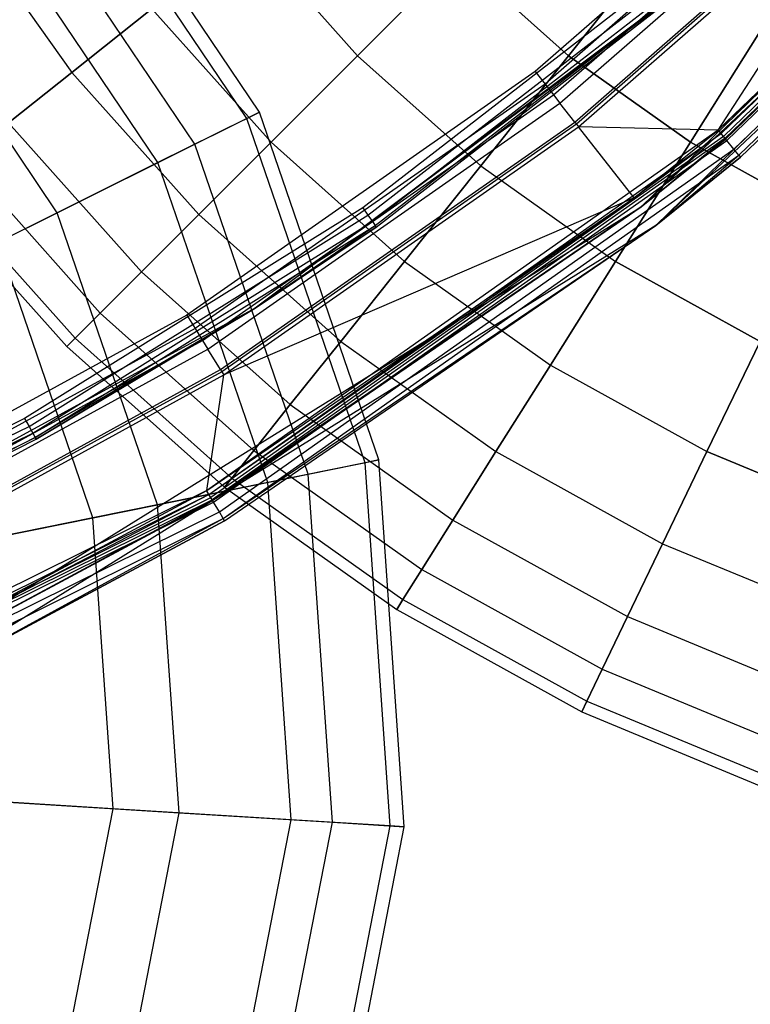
# Model space of a CAD drawing. Extents: x 0.2 to 44.2, y -21.9 to 24.
# Tile 82 of 239: x 30.3 to 33.4, y -17.1 to -12.9. Entities that reach past the tile are written whole.
import ezdxf

# ---------------------------------------------------------------- set-up
doc = ezdxf.new("R2010")
doc.units = 0
doc.header["$LTSCALE"] = 2.54
doc.layers.get('0').update_dxf_attribs({"color": 13, "linetype": 'CONTINUOUS'})

# ---------------------------------------------------------------- blocks, each defined once
blk = doc.blocks.new('KARO-10934_STL')
at = {"color": 0}
for p, q in [((32.9073, -13.7032, 124.285), (35.6024, -11.078, 124.285)), ((32.9073, -13.7032, 124.285), (35.6024, -11.078, 124.285)), ((35.6795, -11.1417, 124.285), (32.9689, -13.782, 124.285)), ((35.6795, -11.1417, 124.285), (32.9689, -13.782, 124.285)), ((33.2339, -13.3769, 126.3025), (35.1464, -11.5336, 126.3025)), ((33.2339, -13.3769, 126.3025), (35.1464, -11.5336, 126.3025)), ((33.2344, -13.3774, 126.2025), (35.1469, -11.534, 126.2025)), ((33.2344, -13.3774, 126.2025), (35.1469, -11.534, 126.2025)), ((35.1835, -11.5666, 126.1525), (32.9073, -13.7032, 124.285)), ((35.1835, -11.5666, 126.1525), (32.9073, -13.7032, 124.285)), ((35.161, -11.5465, 126.1984), (33.2464, -13.3919, 126.1984)), ((35.161, -11.5465, 126.1984), (33.2464, -13.3919, 126.1984)), ((33.2565, -13.4042, 126.1875), (35.1729, -11.5571, 126.1875)), ((33.2565, -13.4042, 126.1875), (35.1729, -11.5571, 126.1875)), ((35.1808, -11.5641, 126.1714), (33.2632, -13.4123, 126.1714)), ((35.1808, -11.5641, 126.1714), (33.2632, -13.4123, 126.1714)), ((33.2656, -13.4152, 126.1525), (35.1835, -11.5666, 126.1525)), ((33.2656, -13.4152, 126.1525), (35.1835, -11.5666, 126.1525)), ((33.2704, -13.4211, 126.291), (35.1892, -11.5717, 126.291)), ((33.2704, -13.4211, 126.291), (35.1892, -11.5717, 126.291)), ((33.3013, -13.4585, 126.2584), (35.2255, -11.6039, 126.2584)), ((33.3013, -13.4585, 126.2584), (35.2255, -11.6039, 126.2584)), ((35.2582, -11.6331, 126.1525), (32.9689, -13.782, 124.285)), ((35.2582, -11.6331, 126.1525), (32.9689, -13.782, 124.285)), ((33.322, -13.4835, 126.2098), (35.2497, -11.6255, 126.2098)), ((33.322, -13.4835, 126.2098), (35.2497, -11.6255, 126.2098)), ((33.3292, -13.4923, 126.1525), (35.2582, -11.6331, 126.1525)), ((33.3292, -13.4923, 126.1525), (35.2582, -11.6331, 126.1525)), ((33.8169, -11.9411, 125.8858), (32.4577, -13.1286, 125.8858)), ((33.8169, -11.9411, 125.8858), (32.4577, -13.1286, 125.8858)), ((33.864, -11.9894, 125.8986), (32.4993, -13.1818, 125.8986)), ((33.864, -11.9894, 125.8986), (32.4993, -13.1818, 125.8986)), ((32.5357, -13.2283, 125.9335), (33.9053, -12.0317, 125.9335)), ((32.5357, -13.2283, 125.9335), (33.9053, -12.0317, 125.9335)), ((32.5626, -13.2628, 125.9865), (33.9358, -12.0631, 125.9865)), ((32.5626, -13.2628, 125.9865), (33.9358, -12.0631, 125.9865)), ((32.6258, -13.3435, 126.1649), (34.0073, -12.1365, 126.1649)), ((32.6258, -13.3435, 126.1649), (34.0073, -12.1365, 126.1649)), ((34.0144, -12.1438, 126.1818), (32.6321, -13.3516, 126.1818)), ((34.0144, -12.1438, 126.1818), (32.6321, -13.3516, 126.1818)), ((32.6418, -13.3639, 126.1937), (34.0254, -12.1551, 126.1937)), ((32.6418, -13.3639, 126.1937), (34.0254, -12.1551, 126.1937)), ((33.2344, -13.3774, 126.2025), (34.0254, -12.1551, 126.1937)), ((33.2344, -13.3774, 126.2025), (34.0254, -12.1551, 126.1937)), ((33.1872, -12.6966, 125.9495), (31.2683, -14.1331, 125.9495)), ((33.1872, -12.6966, 125.9495), (31.2683, -14.1331, 125.9495)), ((33.0634, -12.6713, 124.2995), (31.7257, -13.7067, 124.2995)), ((33.0634, -12.6713, 124.2995), (31.7257, -13.7067, 124.2995)), ((31.7475, -13.7382, 124.3072), (33.0884, -12.7003, 124.3072)), ((31.7475, -13.7382, 124.3072), (33.0884, -12.7003, 124.3072)), ((31.7661, -13.7648, 124.3288), (33.1095, -12.7249, 124.3288)), ((31.7661, -13.7648, 124.3288), (33.1095, -12.7249, 124.3288)), ((31.7785, -13.7826, 124.3613), (33.1236, -12.7414, 124.3613)), ((31.7785, -13.7826, 124.3613), (33.1236, -12.7414, 124.3613)), ((33.1286, -12.7471, 124.3996), (31.2683, -14.1331, 125.9495)), ((33.1286, -12.7471, 124.3996), (31.2683, -14.1331, 125.9495)), ((31.7828, -13.7888, 124.3996), (33.1286, -12.7471, 124.3996)), ((31.7828, -13.7888, 124.3996), (33.1286, -12.7471, 124.3996)), ((32.4577, -13.1286, 125.8858), (30.978, -14.1623, 125.8858)), ((32.4577, -13.1286, 125.8858), (30.978, -14.1623, 125.8858)), ((32.4577, -13.1286, 125.8858), (32.4993, -13.1818, 125.8986)), ((32.4577, -13.1286, 125.8858), (32.4993, -13.1818, 125.8986)), ((32.4993, -13.1818, 125.8986), (31.0136, -14.2196, 125.8986)), ((32.4993, -13.1818, 125.8986), (31.0136, -14.2196, 125.8986)), ((32.4993, -13.1818, 125.8986), (32.5357, -13.2283, 125.9335)), ((32.4993, -13.1818, 125.8986), (32.5357, -13.2283, 125.9335)), ((31.0448, -14.2698, 125.9335), (32.5357, -13.2283, 125.9335)), ((31.0448, -14.2698, 125.9335), (32.5357, -13.2283, 125.9335)), ((32.5357, -13.2283, 125.9335), (32.5626, -13.2628, 125.9865)), ((32.5357, -13.2283, 125.9335), (32.5626, -13.2628, 125.9865)), ((31.0679, -14.307, 125.9865), (32.5626, -13.2628, 125.9865)), ((31.0679, -14.307, 125.9865), (32.5626, -13.2628, 125.9865)), ((32.6258, -13.3435, 126.1649), (32.5626, -13.2628, 125.9865)), ((32.6258, -13.3435, 126.1649), (32.5626, -13.2628, 125.9865)), ((31.1219, -14.394, 126.1649), (32.6258, -13.3435, 126.1649)), ((31.1219, -14.394, 126.1649), (32.6258, -13.3435, 126.1649)), ((32.6321, -13.3516, 126.1818), (31.1273, -14.4028, 126.1818)), ((32.6321, -13.3516, 126.1818), (31.1273, -14.4028, 126.1818)), ((31.1356, -14.4161, 126.1937), (32.6418, -13.3639, 126.1937)), ((31.1356, -14.4161, 126.1937), (32.6418, -13.3639, 126.1937)), ((32.6258, -13.3435, 126.1649), (32.6321, -13.3516, 126.1818)), ((32.6258, -13.3435, 126.1649), (32.6321, -13.3516, 126.1818)), ((32.6321, -13.3516, 126.1818), (32.6418, -13.3639, 126.1937)), ((32.6321, -13.3516, 126.1818), (32.6418, -13.3639, 126.1937)), ((33.2344, -13.3774, 126.2025), (32.6418, -13.3639, 126.1937)), ((33.2344, -13.3774, 126.2025), (32.6418, -13.3639, 126.1937)), ((32.8771, -13.6646, 126.2025), (32.6418, -13.3639, 126.1937)), ((32.8771, -13.6646, 126.2025), (32.6418, -13.3639, 126.1937)), ((31.0624, -14.9066, 126.3025), (33.2339, -13.3769, 126.3025)), ((31.0624, -14.9066, 126.3025), (33.2339, -13.3769, 126.3025)), ((31.0724, -14.9234, 126.1984), (33.2464, -13.3919, 126.1984)), ((31.0724, -14.9234, 126.1984), (33.2464, -13.3919, 126.1984)), ((33.2565, -13.4042, 126.1875), (31.0806, -14.9371, 126.1875)), ((33.2565, -13.4042, 126.1875), (31.0806, -14.9371, 126.1875)), ((33.2632, -13.4123, 126.1714), (31.086, -14.9462, 126.1714)), ((33.2632, -13.4123, 126.1714), (31.086, -14.9462, 126.1714)), ((32.8771, -13.6646, 126.2025), (33.2344, -13.3774, 126.2025)), ((32.8771, -13.6646, 126.2025), (33.2344, -13.3774, 126.2025)), ((33.2464, -13.3919, 126.1984), (32.8771, -13.6646, 126.2025)), ((33.2464, -13.3919, 126.1984), (32.8771, -13.6646, 126.2025)), ((32.9073, -13.7032, 126.1525), (33.2632, -13.4123, 126.1714)), ((32.9073, -13.7032, 126.1525), (33.2632, -13.4123, 126.1714)), ((33.2704, -13.4211, 126.291), (33.2339, -13.3769, 126.3025)), ((33.2704, -13.4211, 126.291), (33.2339, -13.3769, 126.3025)), ((33.2344, -13.3774, 126.2025), (33.2464, -13.3919, 126.1984)), ((33.2344, -13.3774, 126.2025), (33.2464, -13.3919, 126.1984)), ((33.2565, -13.4042, 126.1875), (33.2464, -13.3919, 126.1984)), ((33.2565, -13.4042, 126.1875), (33.2464, -13.3919, 126.1984)), ((33.2632, -13.4123, 126.1714), (33.2565, -13.4042, 126.1875)), ((33.2632, -13.4123, 126.1714), (33.2565, -13.4042, 126.1875)), ((33.2656, -13.4152, 126.1525), (33.2632, -13.4123, 126.1714)), ((33.2656, -13.4152, 126.1525), (33.2632, -13.4123, 126.1714)), ((31.0918, -14.9559, 126.291), (33.2704, -13.4211, 126.291)), ((31.0918, -14.9559, 126.291), (33.2704, -13.4211, 126.291)), ((32.9073, -13.7032, 126.1525), (33.2656, -13.4152, 126.1525)), ((33.2656, -13.4152, 126.1525), (32.9073, -13.7032, 124.285)), ((33.2656, -13.4152, 126.1525), (32.9073, -13.7032, 124.285)), ((32.9073, -13.7032, 126.1525), (33.2656, -13.4152, 126.1525)), ((33.3013, -13.4585, 126.2584), (33.2704, -13.4211, 126.291)), ((33.3013, -13.4585, 126.2584), (33.2704, -13.4211, 126.291)), ((31.1166, -14.9976, 126.2584), (33.3013, -13.4585, 126.2584)), ((31.1166, -14.9976, 126.2584), (33.3013, -13.4585, 126.2584)), ((31.1332, -15.0255, 126.2098), (33.322, -13.4835, 126.2098)), ((31.1332, -15.0255, 126.2098), (33.322, -13.4835, 126.2098)), ((32.9689, -13.782, 126.1525), (33.322, -13.4835, 126.2098)), ((32.9689, -13.782, 126.1525), (33.322, -13.4835, 126.2098)), ((32.9689, -13.782, 126.1525), (33.3292, -13.4923, 126.1525)), ((33.3292, -13.4923, 126.1525), (32.9689, -13.782, 124.285)), ((33.3292, -13.4923, 126.1525), (32.9689, -13.782, 124.285)), ((32.9689, -13.782, 126.1525), (33.3292, -13.4923, 126.1525)), ((33.322, -13.4835, 126.2098), (33.3013, -13.4585, 126.2584)), ((33.322, -13.4835, 126.2098), (33.3013, -13.4585, 126.2584)), ((33.322, -13.4835, 126.2098), (33.3292, -13.4923, 126.1525)), ((33.322, -13.4835, 126.2098), (33.3292, -13.4923, 126.1525)), ((31.0628, -14.9072, 126.2025), (32.8771, -13.6646, 126.2025)), ((31.0628, -14.9072, 126.2025), (32.8771, -13.6646, 126.2025)), ((31.0724, -14.9234, 126.1984), (32.8771, -13.6646, 126.2025)), ((31.0724, -14.9234, 126.1984), (32.8771, -13.6646, 126.2025)), ((32.8771, -13.6646, 126.2025), (31.1356, -14.4161, 126.1937)), ((32.8771, -13.6646, 126.2025), (31.1356, -14.4161, 126.1937)), ((29.7108, -15.6877, 124.285), (32.9073, -13.7032, 124.285)), ((29.7108, -15.6877, 124.285), (32.9073, -13.7032, 124.285)), ((31.7257, -13.7067, 124.2995), (30.29, -14.6016, 124.2995)), ((31.7257, -13.7067, 124.2995), (30.29, -14.6016, 124.2995)), ((32.9073, -13.7032, 126.1525), (31.086, -14.9462, 126.1714)), ((32.9073, -13.7032, 126.1525), (31.086, -14.9462, 126.1714)), ((32.9073, -13.7032, 124.285), (31.0879, -14.9493, 126.1525)), ((31.0879, -14.9493, 126.1525), (32.9073, -13.7032, 126.1525)), ((32.9073, -13.7032, 124.285), (31.0879, -14.9493, 126.1525)), ((31.0879, -14.9493, 126.1525), (32.9073, -13.7032, 126.1525)), ((31.7257, -13.7067, 124.2995), (31.7475, -13.7382, 124.3072)), ((31.7257, -13.7067, 124.2995), (31.7475, -13.7382, 124.3072)), ((32.9073, -13.7032, 126.1525), (32.9073, -13.7032, 124.285)), ((32.9073, -13.7032, 126.1525), (32.9073, -13.7032, 124.285)), ((30.3086, -14.635, 124.3072), (31.7475, -13.7382, 124.3072)), ((30.3086, -14.635, 124.3072), (31.7475, -13.7382, 124.3072)), ((31.7475, -13.7382, 124.3072), (31.7661, -13.7648, 124.3288)), ((31.7475, -13.7382, 124.3072), (31.7661, -13.7648, 124.3288)), ((32.9689, -13.782, 124.285), (29.7541, -15.7779, 124.285)), ((32.9689, -13.782, 126.1525), (29.7541, -15.7779, 124.285)), ((32.9689, -13.782, 124.285), (29.7541, -15.7779, 124.285)), ((32.9689, -13.782, 126.1525), (29.7541, -15.7779, 124.285)), ((30.3244, -14.6634, 124.3288), (31.7661, -13.7648, 124.3288)), ((30.3244, -14.6634, 124.3288), (31.7661, -13.7648, 124.3288)), ((30.3349, -14.6824, 124.3613), (31.7785, -13.7826, 124.3613)), ((30.3349, -14.6824, 124.3613), (31.7785, -13.7826, 124.3613)), ((31.1332, -15.0255, 126.2098), (32.9689, -13.782, 126.1525)), ((31.1332, -15.0255, 126.2098), (32.9689, -13.782, 126.1525)), ((31.1391, -15.0353, 126.1525), (32.9689, -13.782, 126.1525)), ((31.1391, -15.0353, 126.1525), (32.9689, -13.782, 126.1525)), ((31.2683, -14.1331, 124.3996), (31.7785, -13.7826, 124.3613)), ((31.2683, -14.1331, 124.3996), (31.7785, -13.7826, 124.3613)), ((31.2683, -14.1331, 124.3996), (31.7828, -13.7888, 124.3996)), ((31.7828, -13.7888, 124.3996), (31.2683, -14.1331, 125.9495)), ((31.7828, -13.7888, 124.3996), (31.2683, -14.1331, 125.9495)), ((31.2683, -14.1331, 124.3996), (31.7828, -13.7888, 124.3996)), ((31.7661, -13.7648, 124.3288), (31.7785, -13.7826, 124.3613)), ((31.7661, -13.7648, 124.3288), (31.7785, -13.7826, 124.3613)), ((31.7828, -13.7888, 124.3996), (31.7785, -13.7826, 124.3613)), ((31.7828, -13.7888, 124.3996), (31.7785, -13.7826, 124.3613)), ((32.9689, -13.782, 126.1525), (32.9689, -13.782, 124.285)), ((32.9689, -13.782, 126.1525), (32.9689, -13.782, 124.285)), ((31.2683, -14.1331, 125.9495), (29.1645, -15.2818, 124.3996)), ((31.2683, -14.1331, 125.9495), (29.1645, -15.2818, 124.3996)), ((31.2683, -14.1331, 125.9495), (29.1645, -15.2818, 125.9495)), ((31.2683, -14.1331, 125.9495), (29.1645, -15.2818, 125.9495)), ((30.978, -14.1623, 125.8858), (29.3953, -15.0299, 125.8858)), ((30.978, -14.1623, 125.8858), (29.3953, -15.0299, 125.8858)), ((31.2683, -14.1331, 124.3996), (30.3349, -14.6824, 124.3613)), ((31.2683, -14.1331, 124.3996), (30.3349, -14.6824, 124.3613)), ((30.3386, -14.689, 124.3996), (31.2683, -14.1331, 124.3996)), ((31.2683, -14.1331, 125.9495), (30.3386, -14.689, 124.3996)), ((31.2683, -14.1331, 125.9495), (30.3386, -14.689, 124.3996)), ((30.3386, -14.689, 124.3996), (31.2683, -14.1331, 124.3996)), ((30.978, -14.1623, 125.8858), (31.0136, -14.2196, 125.8986)), ((30.978, -14.1623, 125.8858), (31.0136, -14.2196, 125.8986)), ((31.2683, -14.1331, 124.3996), (31.2683, -14.1331, 125.9495)), ((31.2683, -14.1331, 124.3996), (31.2683, -14.1331, 125.9495)), ((31.0136, -14.2196, 125.8986), (29.4244, -15.0907, 125.8986)), ((31.0136, -14.2196, 125.8986), (29.4244, -15.0907, 125.8986)), ((31.0136, -14.2196, 125.8986), (31.0448, -14.2698, 125.9335)), ((31.0136, -14.2196, 125.8986), (31.0448, -14.2698, 125.9335)), ((29.45, -15.144, 125.9335), (31.0448, -14.2698, 125.9335)), ((29.45, -15.144, 125.9335), (31.0448, -14.2698, 125.9335)), ((31.0448, -14.2698, 125.9335), (31.0679, -14.307, 125.9865)), ((31.0448, -14.2698, 125.9335), (31.0679, -14.307, 125.9865)), ((29.4689, -15.1835, 125.9865), (31.0679, -14.307, 125.9865)), ((29.4689, -15.1835, 125.9865), (31.0679, -14.307, 125.9865)), ((31.1219, -14.394, 126.1649), (31.0679, -14.307, 125.9865)), ((31.1219, -14.394, 126.1649), (31.0679, -14.307, 125.9865)), ((29.5132, -15.2759, 126.1649), (31.1219, -14.394, 126.1649)), ((29.5132, -15.2759, 126.1649), (31.1219, -14.394, 126.1649)), ((31.1273, -14.4028, 126.1818), (29.5177, -15.2851, 126.1818)), ((31.1273, -14.4028, 126.1818), (29.5177, -15.2851, 126.1818)), ((29.5245, -15.2993, 126.1937), (31.1356, -14.4161, 126.1937)), ((29.5245, -15.2993, 126.1937), (31.1356, -14.4161, 126.1937)), ((31.0628, -14.9072, 126.2025), (31.1356, -14.4161, 126.1937)), ((31.0628, -14.9072, 126.2025), (31.1356, -14.4161, 126.1937)), ((31.1219, -14.394, 126.1649), (31.1273, -14.4028, 126.1818)), ((31.1219, -14.394, 126.1649), (31.1273, -14.4028, 126.1818)), ((31.1273, -14.4028, 126.1818), (31.1356, -14.4161, 126.1937)), ((31.1273, -14.4028, 126.1818), (31.1356, -14.4161, 126.1937)), ((30.29, -14.6016, 124.2995), (28.7712, -15.3466, 124.2995)), ((30.29, -14.6016, 124.2995), (28.7712, -15.3466, 124.2995)), ((30.29, -14.6016, 124.2995), (30.3086, -14.635, 124.3072)), ((30.29, -14.6016, 124.2995), (30.3086, -14.635, 124.3072)), ((28.7863, -15.3818, 124.3072), (30.3086, -14.635, 124.3072)), ((28.7863, -15.3818, 124.3072), (30.3086, -14.635, 124.3072)), ((28.7991, -15.4116, 124.3288), (30.3244, -14.6634, 124.3288)), ((28.7991, -15.4116, 124.3288), (30.3244, -14.6634, 124.3288)), ((30.3086, -14.635, 124.3072), (30.3244, -14.6634, 124.3288)), ((30.3086, -14.635, 124.3072), (30.3244, -14.6634, 124.3288)), ((30.3244, -14.6634, 124.3288), (30.3349, -14.6824, 124.3613)), ((30.3244, -14.6634, 124.3288), (30.3349, -14.6824, 124.3613)), ((28.8077, -15.4315, 124.3613), (30.3349, -14.6824, 124.3613)), ((28.8077, -15.4315, 124.3613), (30.3349, -14.6824, 124.3613)), ((30.3349, -14.6824, 124.3613), (29.1645, -15.2818, 124.3996)), ((30.3349, -14.6824, 124.3613), (29.1645, -15.2818, 124.3996)), ((29.1645, -15.2818, 124.3996), (30.3386, -14.689, 124.3996)), ((29.1645, -15.2818, 124.3996), (30.3386, -14.689, 124.3996)), ((30.3386, -14.689, 124.3996), (30.3349, -14.6824, 124.3613)), ((30.3386, -14.689, 124.3996), (30.3349, -14.6824, 124.3613)), ((28.6829, -16.087, 126.3025), (31.0624, -14.9066, 126.3025)), ((28.6829, -16.087, 126.3025), (31.0624, -14.9066, 126.3025)), ((29.6896, -15.6435, 126.2025), (31.0628, -14.9072, 126.2025)), ((29.6896, -15.6435, 126.2025), (31.0628, -14.9072, 126.2025)), ((31.0918, -14.9559, 126.291), (31.0624, -14.9066, 126.3025)), ((31.0918, -14.9559, 126.291), (31.0624, -14.9066, 126.3025)), ((31.0724, -14.9234, 126.1984), (31.0628, -14.9072, 126.2025)), ((31.0724, -14.9234, 126.1984), (31.0628, -14.9072, 126.2025)), ((28.6902, -16.1051, 126.1984), (31.0724, -14.9234, 126.1984)), ((28.6902, -16.1051, 126.1984), (31.0724, -14.9234, 126.1984)), ((28.6962, -16.1198, 126.1875), (31.0806, -14.9371, 126.1875)), ((28.6962, -16.1198, 126.1875), (31.0806, -14.9371, 126.1875)), ((28.7002, -16.1296, 126.1714), (31.086, -14.9462, 126.1714)), ((28.7002, -16.1296, 126.1714), (31.086, -14.9462, 126.1714)), ((28.7044, -16.1401, 126.291), (31.0918, -14.9559, 126.291)), ((28.7044, -16.1401, 126.291), (31.0918, -14.9559, 126.291)), ((29.6896, -15.6435, 126.2025), (31.0724, -14.9234, 126.1984)), ((29.6896, -15.6435, 126.2025), (31.0724, -14.9234, 126.1984)), ((29.7108, -15.6877, 126.1525), (31.086, -14.9462, 126.1714)), ((29.7108, -15.6877, 126.1525), (31.086, -14.9462, 126.1714)), ((29.7108, -15.6877, 124.285), (31.0879, -14.9493, 126.1525)), ((29.7108, -15.6877, 124.285), (31.0879, -14.9493, 126.1525)), ((29.7108, -15.6877, 126.1525), (31.0879, -14.9493, 126.1525)), ((29.7108, -15.6877, 126.1525), (31.0879, -14.9493, 126.1525)), ((31.0806, -14.9371, 126.1875), (31.0724, -14.9234, 126.1984)), ((31.0806, -14.9371, 126.1875), (31.0724, -14.9234, 126.1984)), ((31.086, -14.9462, 126.1714), (31.0806, -14.9371, 126.1875)), ((31.086, -14.9462, 126.1714), (31.0806, -14.9371, 126.1875)), ((31.086, -14.9462, 126.1714), (31.0879, -14.9493, 126.1525)), ((31.086, -14.9462, 126.1714), (31.0879, -14.9493, 126.1525)), ((31.1166, -14.9976, 126.2584), (31.0918, -14.9559, 126.291)), ((31.1166, -14.9976, 126.2584), (31.0918, -14.9559, 126.291)), ((28.7226, -16.1852, 126.2584), (31.1166, -14.9976, 126.2584)), ((28.7226, -16.1852, 126.2584), (31.1166, -14.9976, 126.2584)), ((31.1332, -15.0255, 126.2098), (31.1166, -14.9976, 126.2584)), ((31.1332, -15.0255, 126.2098), (31.1166, -14.9976, 126.2584)), ((28.7347, -16.2152, 126.2098), (31.1332, -15.0255, 126.2098)), ((28.7347, -16.2152, 126.2098), (31.1332, -15.0255, 126.2098)), ((29.7541, -15.7779, 126.1525), (31.1332, -15.0255, 126.2098)), ((29.7541, -15.7779, 126.1525), (31.1332, -15.0255, 126.2098)), ((29.7541, -15.7779, 126.1525), (31.1391, -15.0353, 126.1525)), ((31.1391, -15.0353, 126.1525), (29.7541, -15.7779, 124.285)), ((29.7541, -15.7779, 126.1525), (31.1391, -15.0353, 126.1525)), ((31.1391, -15.0353, 126.1525), (29.7541, -15.7779, 124.285)), ((31.1391, -15.0353, 126.1525), (31.1332, -15.0255, 126.2098)), ((31.1391, -15.0353, 126.1525), (31.1332, -15.0255, 126.2098))]:
    blk.add_line(p, q, dxfattribs=at)
blk = doc.blocks.new('GRUPUJ_1')
at = {"color": 0}
for p, q in [((31.0642, 8.6392, 33.9987), (30.1921, 9.9337, 33.9987)), ((31.0642, 8.6392, 33.9987), (30.1921, 9.9337, 33.9987)), ((31.0108, 8.6126, 35.4808), (30.1474, 9.8941, 35.4808)), ((31.0108, 8.6126, 35.4808), (30.1474, 9.8941, 35.4808)), ((30.7906, 8.503, 32.5472), (29.9631, 9.7312, 32.5472)), ((30.7906, 8.503, 32.5472), (29.9631, 9.7312, 32.5472)), ((30.6334, 8.4247, 36.903), (29.8315, 9.615, 36.903)), ((30.6334, 8.4247, 36.903), (29.8315, 9.615, 36.903)), ((29.8006, 9.4665, 26.0666), (30.2683, 8.8073, 26.0666)), ((29.8006, 9.4665, 19.1244), (30.2683, 8.8073, 19.1244)), ((29.8006, 9.4665, 19.1244), (30.2683, 8.8073, 19.1244)), ((29.8006, 9.4665, 26.0666), (30.2683, 8.8073, 26.0666)), ((31.0135, 9.4016, 17.6076), (31.4808, 8.8786, 17.6076)), ((31.0135, 9.4016, 27.5834), (31.4808, 8.8786, 27.5834)), ((31.0135, 9.4016, 17.6076), (31.4808, 8.8786, 17.6076)), ((31.0135, 9.4016, 27.5834), (31.4808, 8.8786, 27.5834)), ((32.7936, 9.4016, 28.8502), (32.3766, 8.8786, 28.2524)), ((32.7936, 9.4016, 28.8502), (32.3766, 8.8786, 28.2524)), ((32.3766, 8.8786, 16.9387), (32.7936, 9.4016, 16.3409)), ((32.3766, 8.8786, 16.9387), (32.7936, 9.4016, 16.3409)), ((30.2065, 8.2122, 31.215), (29.4742, 9.2992, 31.215)), ((30.2065, 8.2122, 31.215), (29.4742, 9.2992, 31.215)), ((31.4808, 8.8786, 17.6076), (31.9035, 9.3013, 16.9387)), ((31.4808, 8.8786, 17.6076), (31.9035, 9.3013, 16.9387)), ((31.9035, 9.3013, 28.2524), (31.4808, 8.8786, 27.5834)), ((31.9035, 9.3013, 28.2524), (31.4808, 8.8786, 27.5834)), ((31.9035, 9.3013, 28.2524), (32.3766, 8.8786, 28.2524)), ((31.9035, 9.3013, 16.9387), (32.3766, 8.8786, 16.9387)), ((31.9035, 9.3013, 28.2524), (32.3766, 8.8786, 28.2524)), ((31.9035, 9.3013, 16.9387), (32.3766, 8.8786, 16.9387)), ((30.6076, 9.0779, 26.8518), (30.2683, 8.8073, 26.0666)), ((30.2683, 8.8073, 19.1244), (30.6076, 9.0779, 18.3393)), ((30.6076, 9.0779, 26.8518), (30.2683, 8.8073, 26.0666)), ((30.2683, 8.8073, 19.1244), (30.6076, 9.0779, 18.3393)), ((30.6076, 9.0779, 26.8518), (31.1137, 8.5115, 26.8518)), ((30.6076, 9.0779, 18.3393), (31.1137, 8.5115, 18.3393)), ((30.6076, 9.0779, 18.3393), (31.1137, 8.5115, 18.3393)), ((30.6076, 9.0779, 26.8518), (31.1137, 8.5115, 26.8518)), ((33.2498, 9.0779, 28.8502), (32.8939, 8.5115, 28.2524)), ((33.2498, 9.0779, 28.8502), (32.8939, 8.5115, 28.2524)), ((32.8939, 8.5115, 16.9387), (33.2498, 9.0779, 16.3409)), ((32.8939, 8.5115, 16.9387), (33.2498, 9.0779, 16.3409)), ((31.4808, 8.8786, 27.5834), (31.1137, 8.5115, 26.8518)), ((31.1137, 8.5115, 18.3393), (31.4808, 8.8786, 17.6076)), ((31.1137, 8.5115, 18.3393), (31.4808, 8.8786, 17.6076)), ((31.4808, 8.8786, 27.5834), (31.1137, 8.5115, 26.8518)), ((31.4808, 8.8786, 27.5834), (32.0038, 8.4112, 27.5834)), ((31.4808, 8.8786, 17.6076), (32.0038, 8.4112, 17.6076)), ((31.4808, 8.8786, 27.5834), (32.0038, 8.4112, 27.5834)), ((31.4808, 8.8786, 17.6076), (32.0038, 8.4112, 17.6076)), ((32.3766, 8.8786, 28.2524), (32.0038, 8.4112, 27.5834)), ((32.0038, 8.4112, 17.6076), (32.3766, 8.8786, 16.9387)), ((32.0038, 8.4112, 17.6076), (32.3766, 8.8786, 16.9387)), ((32.3766, 8.8786, 28.2524), (32.0038, 8.4112, 27.5834)), ((32.8939, 8.5115, 28.2524), (32.3766, 8.8786, 28.2524)), ((32.8939, 8.5115, 28.2524), (32.3766, 8.8786, 28.2524)), ((32.3766, 8.8786, 16.9387), (32.8939, 8.5115, 16.9387)), ((32.3766, 8.8786, 16.9387), (32.8939, 8.5115, 16.9387)), ((29.9999, 8.5933, 19.9533), (30.2683, 8.8073, 19.1244)), ((29.9999, 8.5933, 19.9533), (30.2683, 8.8073, 19.1244)), ((30.2683, 8.8073, 26.0666), (29.9999, 8.5933, 25.2377)), ((30.2683, 8.8073, 26.0666), (29.9999, 8.5933, 25.2377)), ((30.2683, 8.8073, 26.0666), (30.8069, 8.2046, 26.0666)), ((30.2683, 8.8073, 19.1244), (30.8069, 8.2046, 19.1244)), ((30.2683, 8.8073, 19.1244), (30.8069, 8.2046, 19.1244)), ((30.2683, 8.8073, 26.0666), (30.8069, 8.2046, 26.0666)), ((31.0108, 8.6126, 35.4808), (30.6334, 8.4247, 36.903)), ((31.0108, 8.6126, 35.4808), (30.6334, 8.4247, 36.903)), ((30.7906, 8.503, 32.5472), (31.0642, 8.6392, 33.9987)), ((30.7906, 8.503, 32.5472), (31.0642, 8.6392, 33.9987)), ((31.0642, 8.6392, 33.9987), (31.0108, 8.6126, 35.4808)), ((31.0642, 8.6392, 33.9987), (31.0108, 8.6126, 35.4808)), ((31.513, 7.1512, 35.4808), (31.0108, 8.6126, 35.4808)), ((31.513, 7.1512, 35.4808), (31.0108, 8.6126, 35.4808)), ((31.5716, 7.1631, 33.9987), (31.0642, 8.6392, 33.9987)), ((31.5716, 7.1631, 33.9987), (31.0642, 8.6392, 33.9987)), ((29.9999, 8.5933, 19.9533), (30.5641, 7.9619, 19.9533)), ((29.9999, 8.5933, 19.9533), (30.5641, 7.9619, 19.9533)), ((29.9999, 8.5933, 25.2377), (30.5641, 7.9619, 25.2377)), ((29.9999, 8.5933, 25.2377), (30.5641, 7.9619, 25.2377)), ((30.2065, 8.2122, 31.215), (30.7906, 8.503, 32.5472)), ((30.2065, 8.2122, 31.215), (30.7906, 8.503, 32.5472)), ((31.272, 7.1023, 32.5472), (30.7906, 8.503, 32.5472)), ((31.272, 7.1023, 32.5472), (30.7906, 8.503, 32.5472)), ((31.1137, 8.5115, 26.8518), (30.8069, 8.2046, 26.0666)), ((30.8069, 8.2046, 19.1244), (31.1137, 8.5115, 18.3393)), ((31.1137, 8.5115, 26.8518), (30.8069, 8.2046, 26.0666)), ((30.8069, 8.2046, 19.1244), (31.1137, 8.5115, 18.3393)), ((31.1137, 8.5115, 26.8518), (31.6802, 8.0053, 26.8518)), ((31.1137, 8.5115, 26.8518), (31.6802, 8.0053, 26.8518)), ((31.1137, 8.5115, 18.3393), (31.6802, 8.0053, 18.3393)), ((31.1137, 8.5115, 18.3393), (31.6802, 8.0053, 18.3393)), ((32.8939, 8.5115, 28.2524), (32.5759, 8.0053, 27.5834)), ((32.8939, 8.5115, 28.2524), (32.5759, 8.0053, 27.5834)), ((32.5759, 8.0053, 17.6076), (32.8939, 8.5115, 16.9387)), ((32.5759, 8.0053, 17.6076), (32.8939, 8.5115, 16.9387)), ((33.4491, 8.2046, 28.2524), (32.8939, 8.5115, 28.2524)), ((33.4491, 8.2046, 28.2524), (32.8939, 8.5115, 28.2524)), ((32.8939, 8.5115, 16.9387), (33.4491, 8.2046, 16.9387)), ((32.8939, 8.5115, 16.9387), (33.4491, 8.2046, 16.9387)), ((29.8057, 8.4384, 20.8153), (30.3885, 7.7863, 20.8153)), ((29.8057, 8.4384, 24.3757), (30.3885, 7.7863, 24.3757)), ((29.8057, 8.4384, 24.3757), (30.3885, 7.7863, 24.3757)), ((29.8057, 8.4384, 20.8153), (30.3885, 7.7863, 20.8153)), ((30.6334, 8.4247, 36.903), (29.9553, 8.0871, 38.1783)), ((30.6334, 8.4247, 36.903), (29.9553, 8.0871, 38.1783)), ((31.0999, 7.0674, 36.903), (30.6334, 8.4247, 36.903)), ((31.0999, 7.0674, 36.903), (30.6334, 8.4247, 36.903)), ((32.0038, 8.4112, 27.5834), (31.6802, 8.0053, 26.8518)), ((32.0038, 8.4112, 27.5834), (31.6802, 8.0053, 26.8518)), ((31.6802, 8.0053, 18.3393), (32.0038, 8.4112, 17.6076)), ((31.6802, 8.0053, 18.3393), (32.0038, 8.4112, 17.6076)), ((32.0038, 8.4112, 27.5834), (32.5759, 8.0053, 27.5834)), ((32.0038, 8.4112, 17.6076), (32.5759, 8.0053, 17.6076)), ((32.0038, 8.4112, 27.5834), (32.5759, 8.0053, 27.5834)), ((32.0038, 8.4112, 17.6076), (32.5759, 8.0053, 17.6076)), ((29.6882, 8.3447, 23.4912), (30.2823, 7.68, 23.4912)), ((29.6882, 8.3447, 21.6998), (30.2823, 7.68, 21.6998)), ((29.6882, 8.3447, 23.4912), (30.2823, 7.68, 23.4912)), ((29.6882, 8.3447, 21.6998), (30.2823, 7.68, 21.6998)), ((29.6489, 8.3134, 22.5955), (30.2467, 7.6444, 22.5955)), ((29.6489, 8.3134, 22.5955), (30.2467, 7.6444, 22.5955)), ((29.3477, 7.7846, 30.0837), (30.2065, 8.2122, 31.215)), ((29.3477, 7.7846, 30.0837), (30.2065, 8.2122, 31.215)), ((30.6325, 6.9726, 31.215), (30.2065, 8.2122, 31.215)), ((30.6325, 6.9726, 31.215), (30.2065, 8.2122, 31.215)), ((30.8069, 8.2046, 26.0666), (30.5641, 7.9619, 25.2377)), ((30.5641, 7.9619, 19.9533), (30.8069, 8.2046, 19.1244)), ((30.5641, 7.9619, 19.9533), (30.8069, 8.2046, 19.1244)), ((30.8069, 8.2046, 26.0666), (30.5641, 7.9619, 25.2377)), ((30.8069, 8.2046, 26.0666), (31.4096, 7.666, 26.0666)), ((30.8069, 8.2046, 26.0666), (31.4096, 7.666, 26.0666)), ((30.8069, 8.2046, 19.1244), (31.4096, 7.666, 19.1244)), ((30.8069, 8.2046, 19.1244), (31.4096, 7.666, 19.1244)), ((30.3575, 6.9168, 38.1783), (29.9553, 8.0871, 38.1783)), ((30.3575, 6.9168, 38.1783), (29.9553, 8.0871, 38.1783)), ((31.6802, 8.0053, 26.8518), (31.4096, 7.666, 26.0666)), ((31.6802, 8.0053, 26.8518), (31.4096, 7.666, 26.0666)), ((31.4096, 7.666, 19.1244), (31.6802, 8.0053, 18.3393)), ((31.4096, 7.666, 19.1244), (31.6802, 8.0053, 18.3393)), ((31.6802, 8.0053, 26.8518), (32.2997, 7.5657, 26.8518)), ((31.6802, 8.0053, 26.8518), (32.2997, 7.5657, 26.8518)), ((31.6802, 8.0053, 18.3393), (32.2997, 7.5657, 18.3393)), ((31.6802, 8.0053, 18.3393), (32.2997, 7.5657, 18.3393)), ((32.5759, 8.0053, 27.5834), (32.2997, 7.5657, 26.8518)), ((32.5759, 8.0053, 27.5834), (32.2997, 7.5657, 26.8518)), ((32.2997, 7.5657, 18.3393), (32.5759, 8.0053, 17.6076)), ((32.2997, 7.5657, 18.3393), (32.5759, 8.0053, 17.6076)), ((33.1897, 7.666, 27.5834), (32.5759, 8.0053, 27.5834)), ((33.1897, 7.666, 27.5834), (32.5759, 8.0053, 27.5834)), ((32.5759, 8.0053, 17.6076), (33.1897, 7.666, 17.6076)), ((32.5759, 8.0053, 17.6076), (33.1897, 7.666, 17.6076)), ((30.3885, 7.7863, 20.8153), (30.5641, 7.9619, 19.9533)), ((30.5641, 7.9619, 25.2377), (30.3885, 7.7863, 24.3757)), ((30.3885, 7.7863, 20.8153), (30.5641, 7.9619, 19.9533)), ((30.5641, 7.9619, 25.2377), (30.3885, 7.7863, 24.3757)), ((30.5641, 7.9619, 25.2377), (31.1955, 7.3976, 25.2377)), ((30.5641, 7.9619, 25.2377), (31.1955, 7.3976, 25.2377)), ((30.5641, 7.9619, 19.9533), (31.1955, 7.3976, 19.9533)), ((30.5641, 7.9619, 19.9533), (31.1955, 7.3976, 19.9533)), ((30.3885, 7.7863, 24.3757), (30.2823, 7.68, 23.4912)), ((30.2823, 7.68, 21.6998), (30.3885, 7.7863, 20.8153)), ((30.3885, 7.7863, 24.3757), (30.2823, 7.68, 23.4912)), ((30.2823, 7.68, 21.6998), (30.3885, 7.7863, 20.8153)), ((30.3885, 7.7863, 24.3757), (31.0407, 7.2034, 24.3757)), ((30.3885, 7.7863, 24.3757), (31.0407, 7.2034, 24.3757)), ((30.3885, 7.7863, 20.8153), (31.0407, 7.2034, 20.8153)), ((30.3885, 7.7863, 20.8153), (31.0407, 7.2034, 20.8153)), ((30.2823, 7.68, 23.4912), (30.2467, 7.6444, 22.5955)), ((30.2823, 7.68, 23.4912), (30.2467, 7.6444, 22.5955)), ((30.2467, 7.6444, 22.5955), (30.2823, 7.68, 21.6998)), ((30.2467, 7.6444, 22.5955), (30.2823, 7.68, 21.6998)), ((30.2823, 7.68, 23.4912), (30.947, 7.086, 23.4912)), ((30.2823, 7.68, 23.4912), (30.947, 7.086, 23.4912)), ((30.2823, 7.68, 21.6998), (30.947, 7.086, 21.6998)), ((30.2823, 7.68, 21.6998), (30.947, 7.086, 21.6998)), ((31.4096, 7.666, 26.0666), (31.1955, 7.3976, 25.2377)), ((31.1955, 7.3976, 19.9533), (31.4096, 7.666, 19.1244)), ((31.4096, 7.666, 26.0666), (31.1955, 7.3976, 25.2377)), ((31.1955, 7.3976, 19.9533), (31.4096, 7.666, 19.1244)), ((31.4096, 7.666, 26.0666), (32.0688, 7.1983, 26.0666)), ((31.4096, 7.666, 19.1244), (32.0688, 7.1983, 19.1244)), ((31.4096, 7.666, 26.0666), (32.0688, 7.1983, 26.0666)), ((31.4096, 7.666, 19.1244), (32.0688, 7.1983, 19.1244)), ((33.1897, 7.666, 27.5834), (32.9645, 7.1983, 26.8518)), ((33.1897, 7.666, 27.5834), (32.9645, 7.1983, 26.8518)), ((32.9645, 7.1983, 18.3393), (33.1897, 7.666, 17.6076)), ((32.9645, 7.1983, 18.3393), (33.1897, 7.666, 17.6076)), ((30.2467, 7.6444, 22.5955), (30.9156, 7.0466, 22.5955)), ((30.2467, 7.6444, 22.5955), (30.9156, 7.0466, 22.5955)), ((32.0688, 7.1983, 19.1244), (32.2997, 7.5657, 18.3393)), ((32.2997, 7.5657, 26.8518), (32.0688, 7.1983, 26.0666)), ((32.0688, 7.1983, 19.1244), (32.2997, 7.5657, 18.3393)), ((32.2997, 7.5657, 26.8518), (32.0688, 7.1983, 26.0666)), ((32.2997, 7.5657, 26.8518), (32.9645, 7.1983, 26.8518)), ((32.2997, 7.5657, 18.3393), (32.9645, 7.1983, 18.3393)), ((32.2997, 7.5657, 18.3393), (32.9645, 7.1983, 18.3393)), ((32.2997, 7.5657, 26.8518), (32.9645, 7.1983, 26.8518)), ((31.1955, 7.3976, 25.2377), (31.0407, 7.2034, 24.3757)), ((31.1955, 7.3976, 25.2377), (31.0407, 7.2034, 24.3757)), ((31.0407, 7.2034, 20.8153), (31.1955, 7.3976, 19.9533)), ((31.0407, 7.2034, 20.8153), (31.1955, 7.3976, 19.9533)), ((31.1955, 7.3976, 25.2377), (31.8861, 6.9076, 25.2377)), ((31.1955, 7.3976, 19.9533), (31.8861, 6.9076, 19.9533)), ((31.1955, 7.3976, 25.2377), (31.8861, 6.9076, 25.2377)), ((31.1955, 7.3976, 19.9533), (31.8861, 6.9076, 19.9533)), ((31.0407, 7.2034, 24.3757), (30.947, 7.086, 23.4912)), ((30.947, 7.086, 21.6998), (31.0407, 7.2034, 20.8153)), ((31.0407, 7.2034, 24.3757), (30.947, 7.086, 23.4912)), ((30.947, 7.086, 21.6998), (31.0407, 7.2034, 20.8153)), ((31.0407, 7.2034, 24.3757), (31.754, 6.6973, 24.3757)), ((31.0407, 7.2034, 20.8153), (31.754, 6.6973, 20.8153)), ((31.0407, 7.2034, 24.3757), (31.754, 6.6973, 24.3757)), ((31.0407, 7.2034, 20.8153), (31.754, 6.6973, 20.8153)), ((31.8861, 6.9076, 19.9533), (32.0688, 7.1983, 19.1244)), ((32.0688, 7.1983, 26.0666), (31.8861, 6.9076, 25.2377)), ((32.0688, 7.1983, 26.0666), (31.8861, 6.9076, 25.2377)), ((31.8861, 6.9076, 19.9533), (32.0688, 7.1983, 19.1244)), ((32.0688, 7.1983, 19.1244), (32.7762, 6.8073, 19.1244)), ((32.0688, 7.1983, 19.1244), (32.7762, 6.8073, 19.1244)), ((32.0688, 7.1983, 26.0666), (32.7762, 6.8073, 26.0666)), ((32.0688, 7.1983, 26.0666), (32.7762, 6.8073, 26.0666)), ((32.9645, 7.1983, 26.8518), (32.7762, 6.8073, 26.0666)), ((32.7762, 6.8073, 19.1244), (32.9645, 7.1983, 18.3393)), ((32.7762, 6.8073, 19.1244), (32.9645, 7.1983, 18.3393)), ((32.9645, 7.1983, 26.8518), (32.7762, 6.8073, 26.0666)), ((33.6663, 6.9076, 26.8518), (32.9645, 7.1983, 26.8518)), ((33.6663, 6.9076, 26.8518), (32.9645, 7.1983, 26.8518)), ((32.9645, 7.1983, 18.3393), (33.6663, 6.9076, 18.3393)), ((32.9645, 7.1983, 18.3393), (33.6663, 6.9076, 18.3393)), ((31.513, 7.1512, 35.4808), (31.0999, 7.0674, 36.903)), ((31.513, 7.1512, 35.4808), (31.0999, 7.0674, 36.903)), ((31.272, 7.1023, 32.5472), (31.5716, 7.1631, 33.9987)), ((31.272, 7.1023, 32.5472), (31.5716, 7.1631, 33.9987)), ((31.5716, 7.1631, 33.9987), (31.513, 7.1512, 35.4808)), ((31.5716, 7.1631, 33.9987), (31.513, 7.1512, 35.4808)), ((31.62, 5.6097, 35.4808), (31.513, 7.1512, 35.4808)), ((31.62, 5.6097, 35.4808), (31.513, 7.1512, 35.4808)), ((31.6796, 5.606, 33.9987), (31.5716, 7.1631, 33.9987)), ((31.6796, 5.606, 33.9987), (31.5716, 7.1631, 33.9987)), ((31.0999, 7.0674, 36.903), (30.3575, 6.9168, 38.1783)), ((31.0999, 7.0674, 36.903), (30.3575, 6.9168, 38.1783)), ((30.6325, 6.9726, 31.215), (31.272, 7.1023, 32.5472)), ((30.6325, 6.9726, 31.215), (31.272, 7.1023, 32.5472)), ((30.947, 7.086, 23.4912), (30.9156, 7.0466, 22.5955)), ((30.947, 7.086, 23.4912), (30.9156, 7.0466, 22.5955)), ((30.9156, 7.0466, 22.5955), (30.947, 7.086, 21.6998)), ((30.9156, 7.0466, 22.5955), (30.947, 7.086, 21.6998)), ((30.947, 7.086, 23.4912), (31.674, 6.5701, 23.4912)), ((30.947, 7.086, 21.6998), (31.674, 6.5701, 21.6998)), ((30.947, 7.086, 21.6998), (31.674, 6.5701, 21.6998)), ((30.947, 7.086, 23.4912), (31.674, 6.5701, 23.4912)), ((31.1992, 5.6357, 36.903), (31.0999, 7.0674, 36.903)), ((31.1992, 5.6357, 36.903), (31.0999, 7.0674, 36.903)), ((31.3745, 5.6249, 32.5472), (31.272, 7.1023, 32.5472)), ((31.3745, 5.6249, 32.5472), (31.272, 7.1023, 32.5472)), ((30.9156, 7.0466, 22.5955), (31.6473, 6.5275, 22.5955)), ((30.9156, 7.0466, 22.5955), (31.6473, 6.5275, 22.5955)), ((29.6924, 6.7819, 30.0837), (30.6325, 6.9726, 31.215)), ((29.6924, 6.7819, 30.0837), (30.6325, 6.9726, 31.215)), ((30.7232, 5.6651, 31.215), (30.6325, 6.9726, 31.215)), ((30.7232, 5.6651, 31.215), (30.6325, 6.9726, 31.215)), ((30.3575, 6.9168, 38.1783), (29.3312, 6.7086, 39.2288)), ((30.3575, 6.9168, 38.1783), (29.3312, 6.7086, 39.2288)), ((30.4431, 5.6823, 38.1783), (30.3575, 6.9168, 38.1783)), ((30.4431, 5.6823, 38.1783), (30.3575, 6.9168, 38.1783)), ((31.8861, 6.9076, 25.2377), (31.754, 6.6973, 24.3757)), ((31.8861, 6.9076, 25.2377), (31.754, 6.6973, 24.3757)), ((31.754, 6.6973, 20.8153), (31.8861, 6.9076, 19.9533)), ((31.754, 6.6973, 20.8153), (31.8861, 6.9076, 19.9533)), ((31.8861, 6.9076, 25.2377), (32.6273, 6.498, 25.2377)), ((31.8861, 6.9076, 19.9533), (32.6273, 6.498, 19.9533)), ((31.8861, 6.9076, 25.2377), (32.6273, 6.498, 25.2377)), ((31.8861, 6.9076, 19.9533), (32.6273, 6.498, 19.9533)), ((32.7762, 6.8073, 26.0666), (32.6273, 6.498, 25.2377)), ((32.6273, 6.498, 19.9533), (32.7762, 6.8073, 19.1244)), ((32.6273, 6.498, 19.9533), (32.7762, 6.8073, 19.1244)), ((32.7762, 6.8073, 26.0666), (32.6273, 6.498, 25.2377)), ((32.7762, 6.8073, 26.0666), (33.523, 6.498, 26.0666)), ((32.7762, 6.8073, 26.0666), (33.523, 6.498, 26.0666)), ((32.7762, 6.8073, 19.1244), (33.523, 6.498, 19.1244)), ((32.7762, 6.8073, 19.1244), (33.523, 6.498, 19.1244)), ((31.674, 6.5701, 21.6998), (31.754, 6.6973, 20.8153)), ((31.754, 6.6973, 24.3757), (31.674, 6.5701, 23.4912)), ((31.674, 6.5701, 21.6998), (31.754, 6.6973, 20.8153)), ((31.754, 6.6973, 24.3757), (31.674, 6.5701, 23.4912)), ((31.754, 6.6973, 24.3757), (32.5195, 6.2742, 24.3757)), ((31.754, 6.6973, 20.8153), (32.5195, 6.2742, 20.8153)), ((31.754, 6.6973, 24.3757), (32.5195, 6.2742, 24.3757)), ((31.754, 6.6973, 20.8153), (32.5195, 6.2742, 20.8153)), ((31.6473, 6.5275, 22.5955), (31.674, 6.5701, 21.6998)), ((31.674, 6.5701, 23.4912), (31.6473, 6.5275, 22.5955)), ((31.674, 6.5701, 23.4912), (31.6473, 6.5275, 22.5955)), ((31.6473, 6.5275, 22.5955), (31.674, 6.5701, 21.6998)), ((31.674, 6.5701, 21.6998), (32.4543, 6.1389, 21.6998)), ((31.674, 6.5701, 21.6998), (32.4543, 6.1389, 21.6998)), ((31.674, 6.5701, 23.4912), (32.4543, 6.1389, 23.4912)), ((31.674, 6.5701, 23.4912), (32.4543, 6.1389, 23.4912)), ((31.6473, 6.5275, 22.5955), (32.4325, 6.0935, 22.5955)), ((31.6473, 6.5275, 22.5955), (32.4325, 6.0935, 22.5955)), ((32.6273, 6.498, 25.2377), (32.5195, 6.2742, 24.3757)), ((32.6273, 6.498, 25.2377), (32.5195, 6.2742, 24.3757)), ((32.5195, 6.2742, 20.8153), (32.6273, 6.498, 19.9533)), ((32.5195, 6.2742, 20.8153), (32.6273, 6.498, 19.9533)), ((32.6273, 6.498, 25.2377), (33.4096, 6.174, 25.2377)), ((32.6273, 6.498, 25.2377), (33.4096, 6.174, 25.2377)), ((32.6273, 6.498, 19.9533), (33.4096, 6.174, 19.9533)), ((32.6273, 6.498, 19.9533), (33.4096, 6.174, 19.9533)), ((32.5195, 6.2742, 24.3757), (32.4543, 6.1389, 23.4912)), ((32.4543, 6.1389, 21.6998), (32.5195, 6.2742, 20.8153)), ((32.5195, 6.2742, 24.3757), (32.4543, 6.1389, 23.4912)), ((32.4543, 6.1389, 21.6998), (32.5195, 6.2742, 20.8153)), ((32.5195, 6.2742, 24.3757), (33.3276, 5.9395, 24.3757)), ((32.5195, 6.2742, 24.3757), (33.3276, 5.9395, 24.3757)), ((32.5195, 6.2742, 20.8153), (33.3276, 5.9395, 20.8153)), ((32.5195, 6.2742, 20.8153), (33.3276, 5.9395, 20.8153)), ((32.4543, 6.1389, 23.4912), (32.4325, 6.0935, 22.5955)), ((32.4325, 6.0935, 22.5955), (32.4543, 6.1389, 21.6998)), ((32.4325, 6.0935, 22.5955), (32.4543, 6.1389, 21.6998)), ((32.4543, 6.1389, 23.4912), (32.4325, 6.0935, 22.5955)), ((32.4543, 6.1389, 23.4912), (33.2779, 5.7977, 23.4912)), ((32.4543, 6.1389, 23.4912), (33.2779, 5.7977, 23.4912)), ((32.4543, 6.1389, 21.6998), (33.2779, 5.7977, 21.6998)), ((32.4543, 6.1389, 21.6998), (33.2779, 5.7977, 21.6998)), ((32.4325, 6.0935, 22.5955), (33.2613, 5.7502, 22.5955)), ((32.4325, 6.0935, 22.5955), (33.2613, 5.7502, 22.5955)), ((30.4431, 5.6823, 38.1783), (29.3979, 5.7469, 39.2288)), ((30.4431, 5.6823, 38.1783), (29.3979, 5.7469, 39.2288)), ((29.7657, 5.7242, 30.0837), (30.7232, 5.6651, 31.215)), ((29.7657, 5.7242, 30.0837), (30.7232, 5.6651, 31.215)), ((30.2064, 4.4678, 38.1783), (30.4431, 5.6823, 38.1783)), ((30.2064, 4.4678, 38.1783), (30.4431, 5.6823, 38.1783)), ((31.1992, 5.6357, 36.903), (30.4431, 5.6823, 38.1783)), ((31.1992, 5.6357, 36.903), (30.4431, 5.6823, 38.1783)), ((30.4724, 4.3786, 31.215), (30.7232, 5.6651, 31.215)), ((30.4724, 4.3786, 31.215), (30.7232, 5.6651, 31.215)), ((30.7232, 5.6651, 31.215), (31.3745, 5.6249, 32.5472)), ((30.7232, 5.6651, 31.215), (31.3745, 5.6249, 32.5472)), ((30.9246, 4.227, 36.903), (31.1992, 5.6357, 36.903)), ((30.9246, 4.227, 36.903), (31.1992, 5.6357, 36.903)), ((31.0911, 4.1712, 32.5472), (31.3745, 5.6249, 32.5472)), ((31.0911, 4.1712, 32.5472), (31.3745, 5.6249, 32.5472)), ((31.62, 5.6097, 35.4808), (31.1992, 5.6357, 36.903)), ((31.62, 5.6097, 35.4808), (31.1992, 5.6357, 36.903)), ((31.3243, 4.093, 35.4808), (31.62, 5.6097, 35.4808)), ((31.3243, 4.093, 35.4808), (31.62, 5.6097, 35.4808)), ((31.3745, 5.6249, 32.5472), (31.6796, 5.606, 33.9987)), ((31.3745, 5.6249, 32.5472), (31.6796, 5.606, 33.9987)), ((31.3809, 4.074, 33.9987), (31.6796, 5.606, 33.9987)), ((31.3809, 4.074, 33.9987), (31.6796, 5.606, 33.9987)), ((31.6796, 5.606, 33.9987), (31.62, 5.6097, 35.4808)), ((31.6796, 5.606, 33.9987), (31.62, 5.6097, 35.4808))]:
    blk.add_line(p, q, dxfattribs=at)
blk = doc.blocks.new('GRUPUJ_3')
at = {"color": 0}
for name, p in [('GRUPUJ_1', (0, 0)), ('KARO-10934_STL', (-0.2222, 21.9402, -1.2505))]:
    blk.add_blockref(name, p, dxfattribs=at)

msp = doc.modelspace()

# ---------------------------------------------------------------- block references
at = {"color": 0}
msp.add_blockref('GRUPUJ_3', (0.2222, -21.9402, 1.2505), dxfattribs=at)

doc.saveas('drawing.dxf')
